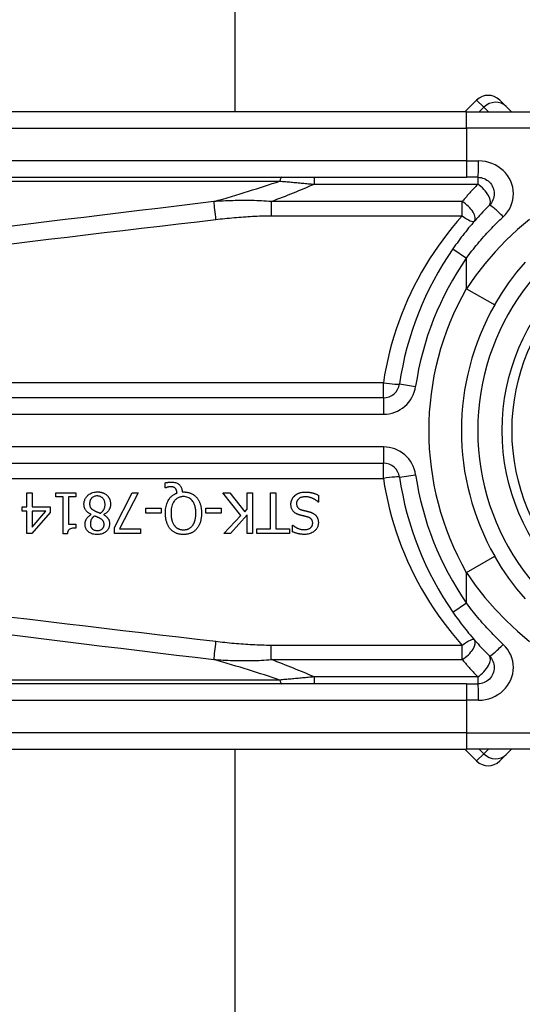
# Model space of a CAD drawing. Header units: inches. Extents: x 0 to 152, y -25 to 98.
# Tile 5 of 88: x 8.331 to 9.088, y 38.028 to 39.51. Entities that reach past the tile are written whole.
import ezdxf

# ---------------------------------------------------------------- set-up
doc = ezdxf.new("R2010")
doc.units = ezdxf.units.IN
doc.header["$LTSCALE"] = 9.095314
doc.header["$MEASUREMENT"] = 0
doc.layers.add('Visible Edges(ANSI)', color=7, linetype='Continuous', lineweight=25)
doc.layers.add('Visible Tangent Edges(ANSI)', color=7, linetype='Continuous', lineweight=25)

msp = doc.modelspace()

# ---------------------------------------------------------------- linework, layer by layer
at = {"layer": 'Visible Edges(ANSI)'}
for p, q in [((8.6547, 65.0319), (8.6547, 39.371)), ((9.019, 39.3888), (9.0012, 39.371)), ((9.0538, 39.3888), (9.0636, 39.379)), ((9.0035, 39.371), (8.1621, 39.371)), ((9.0035, 39.371), (9.3282, 39.371)), ((9.0716, 39.371), (9.0636, 39.379)), ((8.1621, 39.2726), (9.0035, 39.2726)), ((9.0208, 39.2726), (9.0035, 39.2726)), ((8.8785, 38.9405), (7.9162, 38.9405)), ((7.9162, 38.8422), (8.8785, 38.8422)), ((8.55, 38.8053), (8.55, 38.8127)), ((8.3416, 38.7977), (8.3495, 38.7977)), ((8.3416, 38.7765), (8.3416, 38.7977)), ((8.3495, 38.7977), (8.3495, 38.7765)), ((8.3852, 38.7914), (8.3852, 38.7977)), ((8.3852, 38.7977), (8.4152, 38.7977)), ((8.4152, 38.7977), (8.4152, 38.7914)), ((8.4737, 38.7454), (8.5003, 38.7977)), ((8.509, 38.7977), (8.4809, 38.7434)), ((8.5003, 38.7977), (8.509, 38.7977)), ((8.5511, 38.8053), (8.55, 38.8053)), ((8.5755, 38.799), (8.5774, 38.799)), ((8.6636, 38.7636), (8.6367, 38.7977)), ((8.6367, 38.7977), (8.6473, 38.7977)), ((8.6473, 38.7977), (8.6698, 38.7691)), ((8.6734, 38.7977), (8.6815, 38.7977)), ((8.6734, 38.7731), (8.6734, 38.7977)), ((8.6815, 38.7977), (8.6815, 38.7362)), ((8.7084, 38.7434), (8.7084, 38.7977)), ((8.7084, 38.7977), (8.7166, 38.7977)), ((8.7166, 38.7977), (8.7166, 38.7434)), ((8.781, 38.794), (8.781, 38.7837)), ((8.3961, 38.7914), (8.3852, 38.7914)), ((8.3961, 38.736), (8.3961, 38.7914)), ((8.404, 38.7914), (8.404, 38.7502)), ((8.4152, 38.7914), (8.404, 38.7914)), ((8.781, 38.7837), (8.7804, 38.7837)), ((8.3343, 38.7699), (8.3343, 38.7765)), ((8.3343, 38.7765), (8.3416, 38.7765)), ((8.3416, 38.7699), (8.3343, 38.7699)), ((8.3416, 38.7362), (8.3416, 38.7699)), ((8.3767, 38.7679), (8.3492, 38.7362)), ((8.3495, 38.7765), (8.3767, 38.7765)), ((8.3495, 38.7699), (8.3495, 38.7459)), ((8.3495, 38.7459), (8.3702, 38.7699)), ((8.3702, 38.7699), (8.3495, 38.7699)), ((8.3767, 38.7765), (8.3767, 38.7679)), ((8.4384, 38.7649), (8.4384, 38.7652)), ((8.4572, 38.7648), (8.4572, 38.7646)), ((8.5205, 38.767), (8.5205, 38.7745)), ((8.5205, 38.7745), (8.5437, 38.7745)), ((8.5437, 38.767), (8.5205, 38.767)), ((8.5437, 38.7745), (8.5437, 38.767)), ((8.611, 38.767), (8.611, 38.7745)), ((8.611, 38.7745), (8.6343, 38.7745)), ((8.6343, 38.767), (8.611, 38.767)), ((8.6343, 38.7745), (8.6343, 38.767)), ((8.6382, 38.7362), (8.6636, 38.7636)), ((8.6734, 38.7644), (8.6481, 38.7362)), ((8.6698, 38.7691), (8.6734, 38.7731)), ((8.6734, 38.7362), (8.6734, 38.7644)), ((8.404, 38.7502), (8.4152, 38.7502)), ((8.4152, 38.7502), (8.4152, 38.7445)), ((8.7416, 38.7391), (8.7416, 38.7488)), ((8.7416, 38.7488), (8.7422, 38.7488)), ((8.3492, 38.7362), (8.3416, 38.7362)), ((8.4024, 38.736), (8.3961, 38.736)), ((8.4737, 38.7362), (8.4737, 38.7454)), ((8.5127, 38.7362), (8.4737, 38.7362)), ((8.4809, 38.7434), (8.5127, 38.7434)), ((8.5127, 38.7434), (8.5127, 38.7362)), ((8.6481, 38.7362), (8.6382, 38.7362)), ((8.6815, 38.7362), (8.6734, 38.7362)), ((8.6878, 38.7362), (8.6878, 38.7434)), ((8.6878, 38.7434), (8.7084, 38.7434)), ((8.7372, 38.7362), (8.6878, 38.7362)), ((8.7166, 38.7434), (8.7372, 38.7434)), ((8.7372, 38.7434), (8.7372, 38.7362)), ((9.0035, 38.5101), (8.1621, 38.5101)), ((9.0035, 38.5101), (9.0208, 38.5101)), ((8.1621, 38.4117), (9.0035, 38.4117)), ((8.6547, 38.4117), (8.6547, 34.6032)), ((9.0012, 38.4117), (9.019, 38.3939)), ((9.3282, 38.4117), (9.0035, 38.4117)), ((9.0636, 38.4037), (9.0716, 38.4117)), ((9.0636, 38.4037), (9.0538, 38.3939))]:
    msp.add_line(p, q, dxfattribs=at)
at = {"layer": 'Visible Edges(ANSI)', "flags": 128}
for points in [[(9.0208, 39.2726), (9.0232, 39.2725), (9.0256, 39.2721), (9.028, 39.2715), (9.0302, 39.2707), (9.0324, 39.2697), (9.0345, 39.2685), (9.0364, 39.2671), (9.0382, 39.2655), (9.0398, 39.2637), (9.0413, 39.2617), (9.0425, 39.2597), (9.0435, 39.2575), (9.0443, 39.2552), (9.0449, 39.2529), (9.0453, 39.2505), (9.0454, 39.2481), (9.0453, 39.2456), (9.045, 39.2433), (9.0444, 39.2409), (9.0436, 39.2386), (9.0425, 39.2364), (9.0413, 39.2344), (9.0398, 39.2324), (9.0382, 39.2306)], [(9.0382, 39.2306), (9.0357, 39.2281), (9.0332, 39.2256), (9.0308, 39.223), (9.0283, 39.2204), (9.0259, 39.2178), (9.0235, 39.2152), (9.0211, 39.2125), (9.0187, 39.2099), (9.0163, 39.2072), (9.014, 39.2045), (9.0116, 39.2018), (9.0093, 39.199), (9.007, 39.1963), (9.0048, 39.1935), (9.0025, 39.1907), (9.0003, 39.1879), (8.9981, 39.1851), (8.9959, 39.1823), (8.9938, 39.1794), (8.9916, 39.1765), (8.9895, 39.1737), (8.9874, 39.1708), (8.9854, 39.1679), (8.9833, 39.1649)], [(9.0462, 39.0804), (9.0565, 39.0974), (9.0677, 39.1139), (9.0797, 39.1297), (9.0925, 39.1449)], [(8.55, 38.8127), (8.5504, 38.8128), (8.5508, 38.8129), (8.5512, 38.813), (8.5516, 38.8131), (8.552, 38.8131), (8.5524, 38.8132), (8.5528, 38.8133), (8.5532, 38.8133), (8.5536, 38.8134), (8.554, 38.8135), (8.5544, 38.8135), (8.5548, 38.8136), (8.5552, 38.8136), (8.5556, 38.8137), (8.556, 38.8137), (8.5564, 38.8137), (8.5568, 38.8138), (8.5572, 38.8138), (8.5576, 38.8138), (8.558, 38.8138), (8.5584, 38.8138), (8.5588, 38.8138), (8.5592, 38.8139), (8.5596, 38.8139)], [(8.5596, 38.8139), (8.561, 38.8138), (8.5625, 38.8137), (8.5639, 38.8134), (8.5653, 38.8131), (8.5667, 38.8126), (8.568, 38.812), (8.569, 38.8114), (8.57, 38.8107), (8.5707, 38.8101), (8.5714, 38.8095), (8.5719, 38.8089), (8.5725, 38.8082), (8.5729, 38.8076), (8.5734, 38.8069), (8.5738, 38.8061), (8.5741, 38.8054), (8.5744, 38.8046), (8.5747, 38.8038), (8.5749, 38.803), (8.5751, 38.8022), (8.5753, 38.8014), (8.5754, 38.8006), (8.5755, 38.7998), (8.5755, 38.799)], [(8.4275, 38.7805), (8.4275, 38.7816), (8.4276, 38.7827), (8.4278, 38.7837), (8.428, 38.7848), (8.4282, 38.7858), (8.4286, 38.7868), (8.429, 38.7878), (8.4295, 38.7888), (8.43, 38.7897), (8.4306, 38.7906), (8.4312, 38.7915), (8.4319, 38.7923), (8.4326, 38.7931), (8.4335, 38.7939), (8.4344, 38.7947), (8.4355, 38.7956), (8.4367, 38.7963), (8.4381, 38.797), (8.4396, 38.7977), (8.4411, 38.7982), (8.4427, 38.7986), (8.4443, 38.7988), (8.4459, 38.799), (8.4475, 38.7991)], [(8.4474, 38.7929), (8.4463, 38.7929), (8.4451, 38.7927), (8.4439, 38.7925), (8.4428, 38.7921), (8.4417, 38.7917), (8.4408, 38.7912), (8.4401, 38.7906), (8.4395, 38.7901), (8.439, 38.7897), (8.4386, 38.7892), (8.4382, 38.7888), (8.4379, 38.7883), (8.4375, 38.7878), (8.4373, 38.7872), (8.437, 38.7867), (8.4368, 38.7861), (8.4366, 38.7855), (8.4364, 38.7849), (8.4363, 38.7843), (8.4362, 38.7837), (8.4361, 38.7831), (8.436, 38.7825), (8.436, 38.7819), (8.436, 38.7813)], [(8.4593, 38.7801), (8.4592, 38.781), (8.4591, 38.782), (8.459, 38.783), (8.4588, 38.7839), (8.4585, 38.7849), (8.4582, 38.7858), (8.4578, 38.7867), (8.4573, 38.7875), (8.4568, 38.7882), (8.4563, 38.7888), (8.4558, 38.7894), (8.4553, 38.7899), (8.4548, 38.7904), (8.4542, 38.7908), (8.4536, 38.7912), (8.453, 38.7916), (8.4523, 38.7919), (8.4517, 38.7922), (8.451, 38.7924), (8.4503, 38.7926), (8.4496, 38.7927), (8.4489, 38.7928), (8.4482, 38.7929), (8.4474, 38.7929)], [(8.4475, 38.7991), (8.4481, 38.799), (8.4486, 38.799), (8.4492, 38.799), (8.4497, 38.799), (8.4503, 38.7989), (8.4508, 38.7989), (8.4514, 38.7988), (8.4519, 38.7987), (8.4525, 38.7986), (8.453, 38.7985), (8.4535, 38.7984), (8.4541, 38.7983), (8.4546, 38.7981), (8.4551, 38.798), (8.4556, 38.7978), (8.4562, 38.7976), (8.4568, 38.7973), (8.4575, 38.797), (8.4583, 38.7966), (8.4591, 38.7962), (8.4599, 38.7957), (8.4608, 38.7951), (8.4616, 38.7944), (8.4623, 38.7938)], [(8.4623, 38.7938), (8.4626, 38.7934), (8.463, 38.7931), (8.4633, 38.7928), (8.4636, 38.7924), (8.4638, 38.7921), (8.4641, 38.7917), (8.4644, 38.7913), (8.4646, 38.791), (8.4649, 38.7906), (8.4651, 38.7902), (8.4654, 38.7898), (8.4656, 38.7894), (8.4658, 38.789), (8.466, 38.7885), (8.4662, 38.7881), (8.4664, 38.7876), (8.4666, 38.7869), (8.4668, 38.7862), (8.467, 38.7854), (8.4672, 38.7845), (8.4674, 38.7835), (8.4675, 38.7826), (8.4676, 38.7816), (8.4676, 38.7807)], [(8.5502, 38.767), (8.5502, 38.769), (8.5503, 38.771), (8.5505, 38.773), (8.5508, 38.775), (8.5512, 38.777), (8.5516, 38.7789), (8.5522, 38.7809), (8.5529, 38.7827), (8.5537, 38.7845), (8.5545, 38.7861), (8.5553, 38.7875), (8.5562, 38.7887), (8.5571, 38.7899), (8.5579, 38.7909), (8.5588, 38.7917), (8.5596, 38.7925), (8.5605, 38.7933), (8.5614, 38.794), (8.5624, 38.7947), (8.5634, 38.7953), (8.5644, 38.7958), (8.5655, 38.7964), (8.5665, 38.7968), (8.5677, 38.7972)], [(8.5582, 38.8067), (8.558, 38.8067), (8.5578, 38.8067), (8.5576, 38.8067), (8.5574, 38.8067), (8.5572, 38.8067), (8.557, 38.8067), (8.5567, 38.8066), (8.5565, 38.8066), (8.5563, 38.8066), (8.5561, 38.8065), (8.5559, 38.8065), (8.5557, 38.8065), (8.5554, 38.8064), (8.5552, 38.8064), (8.555, 38.8064), (8.5548, 38.8063), (8.5546, 38.8063), (8.5544, 38.8062), (8.5541, 38.8061), (8.5536, 38.806), (8.553, 38.8059), (8.5524, 38.8057), (8.5517, 38.8055), (8.5511, 38.8053)], [(8.5653, 38.8042), (8.5651, 38.8044), (8.5649, 38.8046), (8.5647, 38.8048), (8.5645, 38.805), (8.5643, 38.8052), (8.564, 38.8054), (8.5638, 38.8055), (8.5636, 38.8057), (8.5633, 38.8058), (8.563, 38.8059), (8.5628, 38.8061), (8.5625, 38.8062), (8.5622, 38.8063), (8.5619, 38.8063), (8.5616, 38.8064), (8.5612, 38.8065), (8.5609, 38.8066), (8.5605, 38.8066), (8.5601, 38.8066), (8.5597, 38.8067), (8.5594, 38.8067), (8.559, 38.8067), (8.5586, 38.8067), (8.5582, 38.8067)], [(8.5677, 38.7972), (8.5676, 38.7975), (8.5676, 38.7977), (8.5676, 38.798), (8.5675, 38.7982), (8.5675, 38.7985), (8.5675, 38.7988), (8.5674, 38.799), (8.5674, 38.7993), (8.5673, 38.7995), (8.5673, 38.7998), (8.5672, 38.8), (8.5672, 38.8003), (8.5671, 38.8005), (8.567, 38.8008), (8.567, 38.801), (8.5669, 38.8013), (8.5668, 38.8015), (8.5667, 38.8019), (8.5665, 38.8022), (8.5663, 38.8026), (8.5661, 38.8031), (8.5659, 38.8035), (8.5656, 38.8039), (8.5653, 38.8042)], [(8.5774, 38.799), (8.5783, 38.7989), (8.5793, 38.7989), (8.5802, 38.7988), (8.5811, 38.7988), (8.582, 38.7986), (8.5829, 38.7985), (8.5838, 38.7983), (8.5847, 38.7981), (8.5856, 38.7979), (8.5865, 38.7976), (8.5874, 38.7973), (8.5883, 38.797), (8.5891, 38.7966), (8.59, 38.7962), (8.5908, 38.7958), (8.5916, 38.7954), (8.5924, 38.7949), (8.5931, 38.7943), (8.5939, 38.7938), (8.5946, 38.7932), (8.5953, 38.7926), (8.596, 38.7919), (8.5966, 38.7913), (8.5973, 38.7906)], [(8.7392, 38.7801), (8.7392, 38.7807), (8.7393, 38.7813), (8.7393, 38.7819), (8.7394, 38.7825), (8.7395, 38.7831), (8.7396, 38.7837), (8.7397, 38.7843), (8.7399, 38.7849), (8.7401, 38.7855), (8.7403, 38.7861), (8.7405, 38.7866), (8.7407, 38.7872), (8.7409, 38.7878), (8.7412, 38.7883), (8.7415, 38.7889), (8.7418, 38.7894), (8.7421, 38.7899), (8.7424, 38.7904), (8.7428, 38.7909), (8.7432, 38.7914), (8.7435, 38.7919), (8.744, 38.7923), (8.7444, 38.7927), (8.7448, 38.7932)], [(8.7448, 38.7932), (8.7452, 38.7935), (8.7456, 38.7938), (8.746, 38.7941), (8.7463, 38.7944), (8.7467, 38.7947), (8.7472, 38.795), (8.7476, 38.7953), (8.748, 38.7956), (8.7484, 38.7958), (8.7488, 38.7961), (8.7493, 38.7963), (8.7497, 38.7965), (8.7502, 38.7967), (8.7506, 38.7969), (8.7511, 38.7971), (8.7515, 38.7973), (8.7521, 38.7975), (8.7528, 38.7978), (8.7537, 38.798), (8.7547, 38.7982), (8.756, 38.7984), (8.7574, 38.7986), (8.759, 38.7987), (8.7609, 38.7988)], [(8.7609, 38.7988), (8.7617, 38.7987), (8.7626, 38.7987), (8.7635, 38.7987), (8.7644, 38.7986), (8.7653, 38.7986), (8.7661, 38.7985), (8.767, 38.7984), (8.7679, 38.7983), (8.7688, 38.7981), (8.7697, 38.798), (8.7705, 38.7978), (8.7714, 38.7976), (8.7722, 38.7974), (8.773, 38.7971), (8.7738, 38.7969), (8.7747, 38.7966), (8.7755, 38.7963), (8.7763, 38.796), (8.7771, 38.7957), (8.7779, 38.7954), (8.7787, 38.795), (8.7795, 38.7947), (8.7803, 38.7943), (8.781, 38.794)], [(8.4384, 38.7652), (8.4376, 38.7656), (8.4367, 38.766), (8.4359, 38.7665), (8.435, 38.767), (8.4342, 38.7676), (8.4334, 38.7681), (8.4327, 38.7687), (8.432, 38.7694), (8.4313, 38.7701), (8.4307, 38.7707), (8.4301, 38.7714), (8.4297, 38.7721), (8.4293, 38.7728), (8.4289, 38.7735), (8.4286, 38.7741), (8.4284, 38.7748), (8.4282, 38.7755), (8.428, 38.7762), (8.4278, 38.7769), (8.4277, 38.7776), (8.4276, 38.7783), (8.4276, 38.7791), (8.4275, 38.7798), (8.4275, 38.7805)], [(8.436, 38.7813), (8.436, 38.7806), (8.436, 38.78), (8.4361, 38.7793), (8.4362, 38.7787), (8.4363, 38.778), (8.4365, 38.7774), (8.4367, 38.7767), (8.437, 38.7762), (8.4373, 38.7757), (8.4375, 38.7752), (8.4378, 38.7748), (8.4382, 38.7744), (8.4385, 38.7741), (8.4388, 38.7737), (8.4392, 38.7734), (8.4396, 38.7731), (8.44, 38.7728), (8.4404, 38.7724), (8.4409, 38.7721), (8.4413, 38.7718), (8.4418, 38.7716), (8.4423, 38.7713), (8.4427, 38.771), (8.4432, 38.7707)], [(8.4522, 38.7669), (8.4527, 38.7672), (8.4531, 38.7675), (8.4535, 38.7679), (8.4539, 38.7682), (8.4543, 38.7685), (8.4547, 38.7689), (8.4551, 38.7693), (8.4555, 38.7697), (8.4558, 38.7701), (8.4561, 38.7705), (8.4565, 38.7709), (8.4568, 38.7714), (8.4571, 38.7719), (8.4574, 38.7724), (8.4577, 38.773), (8.458, 38.7736), (8.4583, 38.7743), (8.4585, 38.7751), (8.4588, 38.7759), (8.4589, 38.7767), (8.4591, 38.7775), (8.4592, 38.7784), (8.4592, 38.7792), (8.4593, 38.7801)], [(8.4676, 38.7807), (8.4676, 38.78), (8.4675, 38.7793), (8.4675, 38.7787), (8.4674, 38.778), (8.4673, 38.7774), (8.4671, 38.7767), (8.467, 38.7761), (8.4668, 38.7754), (8.4666, 38.7748), (8.4663, 38.7742), (8.466, 38.7735), (8.4657, 38.7729), (8.4653, 38.7722), (8.4649, 38.7714), (8.4644, 38.7707), (8.4638, 38.7699), (8.4632, 38.7692), (8.4624, 38.7684), (8.4616, 38.7677), (8.4608, 38.767), (8.4599, 38.7664), (8.459, 38.7658), (8.4581, 38.7653), (8.4572, 38.7648)], [(8.5774, 38.792), (8.5763, 38.792), (8.5753, 38.7919), (8.5742, 38.7917), (8.5732, 38.7915), (8.5722, 38.7913), (8.5712, 38.791), (8.5702, 38.7906), (8.5693, 38.7902), (8.5684, 38.7896), (8.5675, 38.7891), (8.5667, 38.7885), (8.5659, 38.7878), (8.5651, 38.787), (8.5643, 38.7861), (8.5633, 38.7849), (8.5624, 38.7835), (8.5615, 38.7817), (8.5606, 38.7797), (8.56, 38.7777), (8.5595, 38.7756), (8.5591, 38.7734), (8.5589, 38.7713), (8.5588, 38.7691), (8.5587, 38.767)], [(8.5961, 38.767), (8.596, 38.7682), (8.596, 38.7695), (8.5959, 38.7708), (8.5958, 38.7721), (8.5956, 38.7734), (8.5955, 38.7746), (8.5952, 38.7759), (8.5949, 38.7772), (8.5946, 38.7784), (8.5942, 38.7796), (8.5937, 38.7808), (8.5931, 38.7821), (8.5924, 38.7834), (8.5916, 38.7847), (8.5906, 38.7859), (8.5895, 38.7872), (8.5883, 38.7883), (8.5869, 38.7893), (8.5855, 38.7901), (8.584, 38.7908), (8.5824, 38.7913), (8.5807, 38.7917), (8.5791, 38.7919), (8.5774, 38.792)], [(8.5973, 38.7906), (8.5979, 38.7898), (8.5985, 38.7891), (8.599, 38.7883), (8.5995, 38.7875), (8.6, 38.7867), (8.6005, 38.7858), (8.6009, 38.785), (8.6013, 38.7841), (8.6017, 38.7832), (8.6021, 38.7823), (8.6024, 38.7814), (8.6027, 38.7804), (8.603, 38.7795), (8.6033, 38.7785), (8.6035, 38.7775), (8.6037, 38.7764), (8.6039, 38.7753), (8.6041, 38.7742), (8.6042, 38.7731), (8.6044, 38.7719), (8.6045, 38.7707), (8.6045, 38.7695), (8.6046, 38.7682), (8.6046, 38.767)], [(8.7514, 38.7646), (8.7508, 38.7648), (8.7501, 38.7651), (8.7495, 38.7653), (8.7488, 38.7656), (8.7482, 38.7658), (8.7476, 38.7661), (8.747, 38.7665), (8.7464, 38.7668), (8.7458, 38.7672), (8.7452, 38.7676), (8.7447, 38.768), (8.7441, 38.7684), (8.7435, 38.769), (8.7429, 38.7696), (8.7422, 38.7704), (8.7416, 38.7713), (8.741, 38.7723), (8.7405, 38.7733), (8.7401, 38.7744), (8.7398, 38.7755), (8.7395, 38.7766), (8.7394, 38.7778), (8.7393, 38.7789), (8.7392, 38.7801)], [(8.7615, 38.7917), (8.7603, 38.7917), (8.7592, 38.7916), (8.7581, 38.7915), (8.757, 38.7913), (8.7559, 38.7911), (8.7548, 38.7908), (8.7538, 38.7904), (8.7529, 38.79), (8.7522, 38.7895), (8.7515, 38.7891), (8.751, 38.7887), (8.7505, 38.7882), (8.7501, 38.7878), (8.7497, 38.7873), (8.7493, 38.7868), (8.749, 38.7863), (8.7487, 38.7857), (8.7484, 38.7851), (8.7482, 38.7845), (8.748, 38.7839), (8.7479, 38.7833), (8.7478, 38.7827), (8.7478, 38.782), (8.7478, 38.7814)], [(8.7478, 38.7814), (8.7478, 38.7806), (8.7478, 38.7799), (8.748, 38.7791), (8.7481, 38.7784), (8.7484, 38.7776), (8.7486, 38.7769), (8.749, 38.7763), (8.7493, 38.7758), (8.7496, 38.7753), (8.75, 38.775), (8.7503, 38.7746), (8.7506, 38.7744), (8.751, 38.7741), (8.7513, 38.7738), (8.7517, 38.7736), (8.7521, 38.7733), (8.7524, 38.7731), (8.7528, 38.7729), (8.7532, 38.7727), (8.7537, 38.7726), (8.7541, 38.7724), (8.7545, 38.7723), (8.7549, 38.7721), (8.7553, 38.772)], [(8.7804, 38.7837), (8.7799, 38.7842), (8.7793, 38.7848), (8.7786, 38.7853), (8.778, 38.7858), (8.7774, 38.7862), (8.7767, 38.7867), (8.7761, 38.7871), (8.7754, 38.7875), (8.7747, 38.7879), (8.774, 38.7883), (8.7733, 38.7887), (8.7726, 38.789), (8.7719, 38.7893), (8.7712, 38.7896), (8.7704, 38.7899), (8.7695, 38.7902), (8.7687, 38.7905), (8.7678, 38.7908), (8.7668, 38.791), (8.7658, 38.7913), (8.7648, 38.7914), (8.7637, 38.7916), (8.7626, 38.7916), (8.7615, 38.7917)], [(8.4291, 38.7504), (8.4291, 38.751), (8.4291, 38.7515), (8.4292, 38.7521), (8.4292, 38.7527), (8.4293, 38.7532), (8.4295, 38.7537), (8.4296, 38.7543), (8.4298, 38.7548), (8.4299, 38.7554), (8.4301, 38.7559), (8.4304, 38.7564), (8.4306, 38.7571), (8.431, 38.7577), (8.4314, 38.7584), (8.4318, 38.7591), (8.4323, 38.7599), (8.4329, 38.7606), (8.4336, 38.7614), (8.4343, 38.7621), (8.4351, 38.7627), (8.4359, 38.7634), (8.4367, 38.7639), (8.4375, 38.7644), (8.4384, 38.7649)], [(8.4432, 38.7707), (8.4434, 38.7706), (8.4436, 38.7705), (8.4438, 38.7704), (8.444, 38.7703), (8.4442, 38.7702), (8.4445, 38.7701), (8.4447, 38.77), (8.445, 38.7699), (8.4453, 38.7698), (8.4455, 38.7696), (8.4458, 38.7695), (8.4462, 38.7694), (8.4465, 38.7692), (8.4469, 38.7691), (8.4473, 38.7689), (8.4477, 38.7687), (8.4482, 38.7686), (8.4486, 38.7684), (8.4492, 38.7682), (8.4497, 38.7679), (8.4503, 38.7677), (8.4509, 38.7675), (8.4515, 38.7672), (8.4522, 38.7669)], [(8.4572, 38.7646), (8.4577, 38.7643), (8.4582, 38.7639), (8.4587, 38.7636), (8.4592, 38.7633), (8.4597, 38.7629), (8.4602, 38.7625), (8.4607, 38.7622), (8.4612, 38.7618), (8.4616, 38.7614), (8.462, 38.7609), (8.4625, 38.7605), (8.4629, 38.7601), (8.4633, 38.7596), (8.4636, 38.7591), (8.464, 38.7586), (8.4644, 38.758), (8.4648, 38.7573), (8.4651, 38.7566), (8.4654, 38.7557), (8.4657, 38.7548), (8.4659, 38.7538), (8.466, 38.7529), (8.4661, 38.7519), (8.4661, 38.751)], [(8.5576, 38.7432), (8.557, 38.7439), (8.5565, 38.7446), (8.5559, 38.7454), (8.5554, 38.7461), (8.555, 38.7469), (8.5545, 38.7477), (8.5541, 38.7485), (8.5537, 38.7493), (8.5534, 38.7501), (8.553, 38.7509), (8.5527, 38.7518), (8.5524, 38.7526), (8.5521, 38.7536), (8.5518, 38.7545), (8.5515, 38.7555), (8.5513, 38.7566), (8.551, 38.7577), (8.5508, 38.7588), (8.5506, 38.7601), (8.5505, 38.7613), (8.5504, 38.7626), (8.5503, 38.764), (8.5502, 38.7655), (8.5502, 38.767)], [(8.5587, 38.767), (8.5587, 38.7663), (8.5587, 38.7656), (8.5588, 38.7649), (8.5588, 38.7642), (8.5588, 38.7635), (8.5589, 38.7628), (8.559, 38.7621), (8.559, 38.7614), (8.5591, 38.7607), (8.5592, 38.76), (8.5593, 38.7594), (8.5595, 38.7587), (8.5596, 38.758), (8.5597, 38.7573), (8.5599, 38.7567), (8.5601, 38.756), (8.5603, 38.7552), (8.5606, 38.7544), (8.5609, 38.7535), (8.5613, 38.7525), (8.5618, 38.7515), (8.5624, 38.7504), (8.563, 38.7494), (8.5638, 38.7483)], [(8.591, 38.7483), (8.5914, 38.7488), (8.5918, 38.7493), (8.5921, 38.7499), (8.5924, 38.7504), (8.5927, 38.751), (8.593, 38.7515), (8.5933, 38.7521), (8.5935, 38.7527), (8.5938, 38.7532), (8.594, 38.7538), (8.5942, 38.7544), (8.5944, 38.755), (8.5946, 38.7557), (8.5948, 38.7564), (8.595, 38.7572), (8.5952, 38.758), (8.5954, 38.7589), (8.5955, 38.7598), (8.5957, 38.7609), (8.5958, 38.7619), (8.5959, 38.7631), (8.596, 38.7643), (8.596, 38.7656), (8.5961, 38.767)], [(8.6046, 38.767), (8.6046, 38.766), (8.6045, 38.765), (8.6045, 38.764), (8.6044, 38.7629), (8.6044, 38.7619), (8.6043, 38.7609), (8.6041, 38.7599), (8.604, 38.7589), (8.6038, 38.7579), (8.6036, 38.757), (8.6034, 38.756), (8.6032, 38.755), (8.6029, 38.7541), (8.6026, 38.7531), (8.6023, 38.7521), (8.6019, 38.7512), (8.6015, 38.7502), (8.601, 38.7492), (8.6005, 38.7482), (8.5999, 38.7472), (8.5993, 38.7462), (8.5987, 38.7452), (8.598, 38.7442), (8.5972, 38.7432)], [(8.764, 38.7614), (8.7635, 38.7615), (8.7629, 38.7617), (8.7623, 38.7618), (8.7618, 38.762), (8.7612, 38.7621), (8.7607, 38.7622), (8.7601, 38.7624), (8.7596, 38.7625), (8.759, 38.7626), (8.7585, 38.7628), (8.758, 38.7629), (8.7574, 38.763), (8.7569, 38.7632), (8.7564, 38.7633), (8.7559, 38.7634), (8.7554, 38.7635), (8.7549, 38.7637), (8.7544, 38.7638), (8.7539, 38.7639), (8.7534, 38.7641), (8.7529, 38.7642), (8.7524, 38.7643), (8.7519, 38.7645), (8.7514, 38.7646)], [(8.7553, 38.772), (8.7558, 38.7719), (8.7562, 38.7717), (8.7566, 38.7716), (8.757, 38.7715), (8.7574, 38.7714), (8.7578, 38.7713), (8.7581, 38.7712), (8.7585, 38.7712), (8.7588, 38.7711), (8.7592, 38.771), (8.7595, 38.7709), (8.7599, 38.7708), (8.7603, 38.7707), (8.7607, 38.7706), (8.7611, 38.7705), (8.7615, 38.7704), (8.762, 38.7703), (8.7625, 38.7702), (8.7631, 38.77), (8.7636, 38.7699), (8.7643, 38.7697), (8.7649, 38.7696), (8.7657, 38.7694), (8.7664, 38.7692)], [(8.7664, 38.7692), (8.7668, 38.7691), (8.7672, 38.769), (8.7675, 38.7689), (8.7679, 38.7688), (8.7682, 38.7687), (8.7686, 38.7686), (8.7689, 38.7684), (8.7693, 38.7683), (8.7696, 38.7682), (8.77, 38.768), (8.7703, 38.7679), (8.7707, 38.7678), (8.771, 38.7676), (8.7714, 38.7675), (8.7717, 38.7673), (8.772, 38.7671), (8.7724, 38.767), (8.7728, 38.7667), (8.7733, 38.7664), (8.7739, 38.766), (8.7745, 38.7656), (8.7752, 38.7651), (8.7759, 38.7645), (8.7766, 38.7638)], [(8.7766, 38.7638), (8.7769, 38.7635), (8.7771, 38.7632), (8.7773, 38.7629), (8.7776, 38.7626), (8.7778, 38.7623), (8.778, 38.762), (8.7782, 38.7617), (8.7784, 38.7614), (8.7786, 38.7611), (8.7787, 38.7608), (8.7789, 38.7604), (8.7791, 38.7601), (8.7792, 38.7598), (8.7794, 38.7594), (8.7795, 38.7591), (8.7797, 38.7587), (8.7798, 38.7582), (8.78, 38.7577), (8.7801, 38.7571), (8.7803, 38.7564), (8.7804, 38.7556), (8.7805, 38.7547), (8.7806, 38.7537), (8.7806, 38.7527)], [(8.4475, 38.7348), (8.4459, 38.7348), (8.4442, 38.735), (8.4426, 38.7352), (8.441, 38.7356), (8.4394, 38.7361), (8.4379, 38.7367), (8.4366, 38.7374), (8.4355, 38.7381), (8.4345, 38.7388), (8.4338, 38.7395), (8.4331, 38.7401), (8.4325, 38.7407), (8.432, 38.7414), (8.4315, 38.7421), (8.431, 38.7429), (8.4306, 38.7436), (8.4302, 38.7444), (8.4299, 38.7452), (8.4296, 38.7461), (8.4294, 38.7469), (8.4293, 38.7478), (8.4291, 38.7487), (8.4291, 38.7495), (8.4291, 38.7504)], [(8.4433, 38.7628), (8.443, 38.7626), (8.4427, 38.7624), (8.4424, 38.7621), (8.4421, 38.7619), (8.4419, 38.7617), (8.4416, 38.7614), (8.4413, 38.7612), (8.4411, 38.7609), (8.4408, 38.7607), (8.4406, 38.7604), (8.4403, 38.7601), (8.4401, 38.7598), (8.4399, 38.7596), (8.4396, 38.7593), (8.4394, 38.759), (8.4392, 38.7587), (8.439, 38.7584), (8.4388, 38.7579), (8.4384, 38.7572), (8.438, 38.7562), (8.4376, 38.7549), (8.4374, 38.7535), (8.4372, 38.752), (8.4371, 38.7505)], [(8.4371, 38.7505), (8.4371, 38.75), (8.4372, 38.7495), (8.4372, 38.749), (8.4373, 38.7486), (8.4374, 38.7481), (8.4375, 38.7476), (8.4377, 38.7471), (8.4378, 38.7467), (8.438, 38.7462), (8.4383, 38.7458), (8.4385, 38.7454), (8.4388, 38.745), (8.4391, 38.7446), (8.4394, 38.7442), (8.4397, 38.7438), (8.4401, 38.7434), (8.4406, 38.743), (8.4412, 38.7425), (8.4421, 38.742), (8.4431, 38.7416), (8.4442, 38.7412), (8.4453, 38.741), (8.4465, 38.7409), (8.4476, 38.7408)], [(8.4519, 38.759), (8.4518, 38.7591), (8.4516, 38.7592), (8.4513, 38.7593), (8.4511, 38.7594), (8.4508, 38.7596), (8.4505, 38.7597), (8.4502, 38.7599), (8.4499, 38.76), (8.4495, 38.7602), (8.4492, 38.7604), (8.4488, 38.7606), (8.4484, 38.7607), (8.448, 38.7609), (8.4476, 38.7611), (8.4472, 38.7613), (8.4468, 38.7615), (8.4463, 38.7617), (8.4459, 38.7618), (8.4455, 38.762), (8.445, 38.7622), (8.4446, 38.7624), (8.4441, 38.7625), (8.4437, 38.7627), (8.4433, 38.7628)], [(8.4661, 38.751), (8.4661, 38.75), (8.466, 38.7491), (8.4659, 38.7482), (8.4657, 38.7473), (8.4654, 38.7464), (8.4652, 38.7455), (8.4648, 38.7446), (8.4644, 38.7438), (8.4639, 38.743), (8.4634, 38.7422), (8.4629, 38.7415), (8.4623, 38.7408), (8.4616, 38.7401), (8.4609, 38.7394), (8.46, 38.7387), (8.459, 38.7379), (8.4578, 38.7372), (8.4565, 38.7366), (8.4551, 38.736), (8.4536, 38.7355), (8.4521, 38.7352), (8.4506, 38.7349), (8.4491, 38.7348), (8.4475, 38.7348)], [(8.4476, 38.7408), (8.4486, 38.7409), (8.4495, 38.741), (8.4504, 38.7411), (8.4514, 38.7414), (8.4523, 38.7417), (8.4531, 38.7421), (8.4538, 38.7425), (8.4544, 38.7429), (8.4549, 38.7433), (8.4553, 38.7437), (8.4557, 38.744), (8.456, 38.7444), (8.4563, 38.7448), (8.4566, 38.7452), (8.4568, 38.7456), (8.457, 38.7461), (8.4572, 38.7466), (8.4574, 38.747), (8.4575, 38.7475), (8.4576, 38.748), (8.4577, 38.7485), (8.4578, 38.749), (8.4578, 38.7495), (8.4578, 38.75)], [(8.4578, 38.75), (8.4578, 38.7503), (8.4578, 38.7507), (8.4578, 38.751), (8.4577, 38.7513), (8.4577, 38.7516), (8.4576, 38.752), (8.4576, 38.7523), (8.4575, 38.7526), (8.4574, 38.7529), (8.4573, 38.7532), (8.4572, 38.7535), (8.4571, 38.7538), (8.4569, 38.7542), (8.4567, 38.7546), (8.4565, 38.755), (8.4561, 38.7554), (8.4558, 38.7559), (8.4553, 38.7564), (8.4548, 38.7569), (8.4543, 38.7574), (8.4537, 38.7578), (8.4531, 38.7582), (8.4525, 38.7586), (8.4519, 38.759)], [(8.5638, 38.7483), (8.5642, 38.7478), (8.5646, 38.7473), (8.565, 38.7468), (8.5655, 38.7464), (8.566, 38.746), (8.5664, 38.7455), (8.567, 38.7451), (8.5675, 38.7448), (8.568, 38.7444), (8.5686, 38.7441), (8.5692, 38.7438), (8.5697, 38.7435), (8.5703, 38.7432), (8.571, 38.743), (8.5716, 38.7428), (8.5722, 38.7426), (8.5728, 38.7424), (8.5735, 38.7423), (8.5741, 38.7422), (8.5748, 38.7421), (8.5754, 38.742), (8.5761, 38.742), (8.5767, 38.742), (8.5774, 38.7419)], [(8.5774, 38.7419), (8.5779, 38.7419), (8.5785, 38.742), (8.579, 38.742), (8.5796, 38.742), (8.5801, 38.7421), (8.5807, 38.7422), (8.5812, 38.7423), (8.5818, 38.7424), (8.5823, 38.7425), (8.5828, 38.7426), (8.5833, 38.7428), (8.5839, 38.743), (8.5844, 38.7432), (8.5849, 38.7434), (8.5855, 38.7436), (8.5861, 38.744), (8.5867, 38.7443), (8.5873, 38.7448), (8.588, 38.7453), (8.5887, 38.7458), (8.5893, 38.7464), (8.5899, 38.747), (8.5905, 38.7477), (8.591, 38.7483)], [(8.7422, 38.7488), (8.7427, 38.7484), (8.7431, 38.748), (8.7436, 38.7477), (8.7441, 38.7473), (8.7446, 38.7469), (8.7451, 38.7466), (8.7456, 38.7463), (8.7461, 38.746), (8.7467, 38.7457), (8.7472, 38.7454), (8.7478, 38.7451), (8.7483, 38.7448), (8.7488, 38.7445), (8.7494, 38.7443), (8.75, 38.744), (8.7507, 38.7437), (8.7516, 38.7434), (8.7525, 38.7431), (8.7536, 38.7428), (8.7547, 38.7426), (8.7559, 38.7424), (8.757, 38.7423), (8.7582, 38.7422), (8.7594, 38.7421)], [(8.7594, 38.7421), (8.7604, 38.7422), (8.7615, 38.7422), (8.7626, 38.7424), (8.7636, 38.7426), (8.7646, 38.7428), (8.7656, 38.7432), (8.7666, 38.7436), (8.7674, 38.744), (8.7681, 38.7445), (8.7687, 38.7449), (8.7692, 38.7453), (8.7696, 38.7457), (8.77, 38.7462), (8.7704, 38.7466), (8.7707, 38.747), (8.771, 38.7475), (8.7712, 38.748), (8.7715, 38.7485), (8.7717, 38.749), (8.7718, 38.7496), (8.7719, 38.7501), (8.772, 38.7507), (8.7721, 38.7512), (8.7721, 38.7518)], [(8.7806, 38.7527), (8.7806, 38.7517), (8.7805, 38.7507), (8.7803, 38.7497), (8.7801, 38.7487), (8.7799, 38.7477), (8.7796, 38.7468), (8.7792, 38.7459), (8.7787, 38.745), (8.7782, 38.7441), (8.7777, 38.7433), (8.7771, 38.7425), (8.7764, 38.7417), (8.7757, 38.741), (8.7749, 38.7402), (8.7739, 38.7394), (8.7728, 38.7386), (8.7715, 38.7378), (8.77, 38.7371), (8.7684, 38.7364), (8.7668, 38.7359), (8.7651, 38.7355), (8.7634, 38.7353), (8.7616, 38.7351), (8.7599, 38.7351)], [(8.7721, 38.7518), (8.7721, 38.7526), (8.772, 38.7533), (8.7719, 38.754), (8.7717, 38.7548), (8.7715, 38.7555), (8.7712, 38.7561), (8.7709, 38.7568), (8.7706, 38.7573), (8.7702, 38.7577), (8.7699, 38.7581), (8.7695, 38.7585), (8.7692, 38.7588), (8.7688, 38.7591), (8.7684, 38.7594), (8.768, 38.7597), (8.7676, 38.7599), (8.7672, 38.7602), (8.7668, 38.7604), (8.7663, 38.7606), (8.7659, 38.7608), (8.7654, 38.7609), (8.765, 38.7611), (8.7645, 38.7612), (8.764, 38.7614)], [(8.4152, 38.7445), (8.4134, 38.7445), (8.4117, 38.7444), (8.4101, 38.7442), (8.4085, 38.7438), (8.4071, 38.7434), (8.4061, 38.7429), (8.4054, 38.7425), (8.405, 38.7422), (8.4047, 38.7419), (8.4044, 38.7416), (8.4042, 38.7412), (8.4039, 38.7409), (8.4037, 38.7405), (8.4035, 38.7401), (8.4033, 38.7397), (8.4031, 38.7393), (8.403, 38.7389), (8.4029, 38.7385), (8.4028, 38.7381), (8.4027, 38.7377), (8.4026, 38.7372), (8.4025, 38.7368), (8.4025, 38.7364), (8.4024, 38.736)], [(8.5774, 38.7349), (8.5765, 38.7349), (8.5757, 38.7349), (8.5748, 38.735), (8.5739, 38.735), (8.573, 38.7352), (8.5722, 38.7353), (8.5713, 38.7354), (8.5705, 38.7356), (8.5696, 38.7358), (8.5688, 38.7361), (8.5679, 38.7363), (8.5671, 38.7366), (8.5663, 38.737), (8.5655, 38.7373), (8.5646, 38.7378), (8.5638, 38.7382), (8.563, 38.7387), (8.5621, 38.7392), (8.5613, 38.7398), (8.5605, 38.7404), (8.5597, 38.7411), (8.559, 38.7418), (8.5583, 38.7425), (8.5576, 38.7432)], [(8.5972, 38.7432), (8.5966, 38.7426), (8.5959, 38.7419), (8.5953, 38.7413), (8.5946, 38.7407), (8.5939, 38.7401), (8.5932, 38.7395), (8.5924, 38.739), (8.5917, 38.7385), (8.5909, 38.7381), (8.59, 38.7376), (8.5892, 38.7372), (8.5884, 38.7369), (8.5875, 38.7365), (8.5866, 38.7362), (8.5857, 38.736), (8.5848, 38.7357), (8.5839, 38.7355), (8.583, 38.7353), (8.5821, 38.7352), (8.5812, 38.7351), (8.5802, 38.735), (8.5793, 38.7349), (8.5784, 38.7349), (8.5774, 38.7349)], [(8.7599, 38.7351), (8.7592, 38.7351), (8.7585, 38.7351), (8.7578, 38.7351), (8.7571, 38.7351), (8.7564, 38.7352), (8.7557, 38.7352), (8.755, 38.7353), (8.7542, 38.7354), (8.7535, 38.7355), (8.7528, 38.7356), (8.7521, 38.7357), (8.7514, 38.7358), (8.7507, 38.736), (8.7501, 38.7361), (8.7493, 38.7363), (8.7486, 38.7365), (8.7478, 38.7367), (8.747, 38.7369), (8.7461, 38.7372), (8.7453, 38.7375), (8.7444, 38.7378), (8.7435, 38.7382), (8.7426, 38.7386), (8.7416, 38.7391)], [(9.0926, 38.638), (9.0798, 38.6532), (9.0677, 38.6689), (9.0565, 38.6853), (9.0462, 38.7023)], [(8.9833, 38.6178), (8.9854, 38.6149), (8.9874, 38.6119), (8.9895, 38.609), (8.9916, 38.6062), (8.9938, 38.6033), (8.9959, 38.6004), (8.9981, 38.5976), (9.0003, 38.5948), (9.0025, 38.592), (9.0048, 38.5892), (9.007, 38.5864), (9.0093, 38.5837), (9.0116, 38.5809), (9.014, 38.5782), (9.0163, 38.5755), (9.0187, 38.5728), (9.0211, 38.5702), (9.0235, 38.5675), (9.0259, 38.5649), (9.0283, 38.5623), (9.0308, 38.5597), (9.0332, 38.5571), (9.0357, 38.5546), (9.0382, 38.5521)], [(9.0382, 38.5521), (9.0398, 38.5503), (9.0413, 38.5484), (9.0425, 38.5463), (9.0435, 38.5441), (9.0443, 38.5418), (9.0449, 38.5395), (9.0453, 38.5371), (9.0454, 38.5347), (9.0453, 38.5323), (9.045, 38.5299), (9.0444, 38.5276), (9.0435, 38.5253), (9.0425, 38.5231), (9.0413, 38.521), (9.0398, 38.5191), (9.0382, 38.5173), (9.0365, 38.5157), (9.0345, 38.5142), (9.0325, 38.513), (9.0303, 38.512), (9.028, 38.5111), (9.0257, 38.5106), (9.0233, 38.5102), (9.0208, 38.5101)]]:
    msp.add_lwpolyline(points, dxfattribs=at)
at = {"layer": 'Visible Edges(ANSI)'}
msp.add_circle((9.3773, 38.8914), 0.3198, dxfattribs=at)
for centre, radius, start, end in [((9.0364, 39.3714), 0.0246, 45, 135), ((9.3773, 38.8914), 0.4797, 145.2268, 171.5867), ((9.3773, 38.8914), 0.3813, 150.2679, 209.7321), ((8.8785, 38.9651), 0.0246, 270, 351.5867), ((8.8785, 38.8176), 0.0246, 8.4133, 90), ((9.3773, 38.8914), 0.4797, 188.4133, 214.7732), ((9.0364, 38.4113), 0.0246, 225, 315)]:
    msp.add_arc(centre, radius, start, end, dxfattribs=at)
at = {"layer": 'Visible Tangent Edges(ANSI)'}
for p, q in [((9.0299, 39.378), (9.019, 39.3888)), ((9.0035, 39.3464), (9.0035, 39.371)), ((9.0229, 39.371), (9.0299, 39.378)), ((9.0299, 39.378), (9.0368, 39.371)), ((8.1621, 39.3464), (9.0035, 39.3464)), ((9.3499, 39.3464), (9.0035, 39.3464)), ((9.0035, 39.3464), (9.0035, 39.2972)), ((9.0035, 39.2972), (8.1621, 39.2972)), ((9.0035, 39.2972), (9.0035, 39.2726)), ((9.0035, 39.2972), (9.022, 39.2972)), ((8.7741, 39.2726), (8.7741, 39.2622)), ((9.0208, 39.2726), (9.0208, 39.2622)), ((8.1592, 39.2669), (8.7225, 39.2669)), ((8.7741, 39.2622), (9.0208, 39.2622)), ((8.7096, 39.2361), (8.7096, 39.2147)), ((8.9974, 39.2361), (8.7096, 39.2361)), ((8.9974, 39.2147), (8.9974, 39.2361)), ((8.7096, 39.2147), (8.9974, 39.2147)), ((8.9833, 39.1649), (9.0035, 39.1509)), ((9.0035, 39.1048), (9.0035, 39.1509)), ((9.0035, 39.1048), (9.0462, 39.0804)), ((8.8785, 38.9634), (7.9162, 38.9634)), ((8.8785, 38.9405), (8.8785, 38.9634)), ((8.9028, 38.9615), (8.9271, 38.9579)), ((8.8785, 38.9405), (8.8785, 38.9159)), ((7.9162, 38.9159), (8.8785, 38.9159)), ((8.8785, 38.8668), (7.9162, 38.8668)), ((8.8785, 38.8668), (8.8785, 38.8422)), ((8.8785, 38.8193), (8.8785, 38.8422)), ((8.9028, 38.8212), (8.9271, 38.8248)), ((7.9162, 38.8193), (8.8785, 38.8193)), ((9.0035, 38.6779), (9.0462, 38.7023)), ((9.0035, 38.6318), (9.0035, 38.6779)), ((8.9833, 38.6178), (9.0035, 38.6318)), ((8.9974, 38.568), (8.7096, 38.568)), ((8.7096, 38.5466), (8.7096, 38.568)), ((8.9974, 38.5466), (8.9974, 38.568)), ((8.7096, 38.5466), (8.9974, 38.5466)), ((8.7225, 38.5158), (8.1592, 38.5158)), ((8.7741, 38.5205), (8.7741, 38.5101)), ((9.0208, 38.5205), (8.7741, 38.5205)), ((9.0208, 38.5205), (9.0208, 38.5101)), ((9.0035, 38.5101), (9.0035, 38.4855)), ((8.1621, 38.4855), (9.0035, 38.4855)), ((9.022, 38.4855), (9.0035, 38.4855)), ((9.0035, 38.4855), (9.0035, 38.4363)), ((9.0035, 38.4363), (8.1621, 38.4363)), ((9.0035, 38.4363), (9.3499, 38.4363)), ((9.0035, 38.4363), (9.0035, 38.4117)), ((9.0299, 38.4047), (9.0229, 38.4117)), ((9.0368, 38.4117), (9.0299, 38.4047)), ((9.019, 38.3939), (9.0299, 38.4047))]:
    msp.add_line(p, q, dxfattribs=at)
at = {"layer": 'Visible Tangent Edges(ANSI)', "flags": 128}
for points in [[(9.0591, 39.2132), (9.0625, 39.2168), (9.0656, 39.2207), (9.0683, 39.2248), (9.0705, 39.2292), (9.0722, 39.2338), (9.0735, 39.2385), (9.0742, 39.2433), (9.0745, 39.2481), (9.0742, 39.2529), (9.0734, 39.2577), (9.0721, 39.2624), (9.0704, 39.2669), (9.0682, 39.2713), (9.0655, 39.2755), (9.0625, 39.2793), (9.059, 39.2829), (9.0552, 39.2861), (9.0511, 39.2889), (9.0467, 39.2914), (9.042, 39.2934), (9.0372, 39.2951), (9.0322, 39.2963), (9.0271, 39.297), (9.022, 39.2972)], [(8.7225, 39.2669), (8.7246, 39.2667), (8.7267, 39.2665), (8.7288, 39.2663), (8.731, 39.2661), (8.7331, 39.2659), (8.7353, 39.2658), (8.7374, 39.2656), (8.7395, 39.2654), (8.7417, 39.2652), (8.7438, 39.265), (8.746, 39.2648), (8.7482, 39.2646), (8.7503, 39.2644), (8.7525, 39.2642), (8.7546, 39.264), (8.7568, 39.2638), (8.7589, 39.2636), (8.7611, 39.2634), (8.7633, 39.2632), (8.7654, 39.263), (8.7676, 39.2628), (8.7698, 39.2626), (8.7719, 39.2624), (8.7741, 39.2622)], [(9.0208, 39.2622), (9.0198, 39.2612), (9.0188, 39.2601), (9.0178, 39.259), (9.0168, 39.258), (9.0158, 39.2569), (9.0148, 39.2559), (9.0139, 39.2548), (9.0129, 39.2537), (9.0119, 39.2526), (9.0109, 39.2516), (9.0099, 39.2505), (9.0089, 39.2494), (9.008, 39.2483), (9.007, 39.2472), (9.006, 39.2461), (9.005, 39.245), (9.0041, 39.2439), (9.0031, 39.2428), (9.0022, 39.2417), (9.0012, 39.2406), (9.0002, 39.2395), (8.9993, 39.2384), (8.9983, 39.2372), (8.9974, 39.2361)], [(8.7096, 39.2361), (8.7059, 39.2364), (8.7023, 39.2367), (8.6986, 39.2369), (8.695, 39.2371), (8.6913, 39.2373), (8.6877, 39.2374), (8.6841, 39.2375), (8.6804, 39.2376), (8.6768, 39.2377), (8.6732, 39.2377), (8.6696, 39.2377), (8.666, 39.2377), (8.6624, 39.2377), (8.6588, 39.2376), (8.6552, 39.2375), (8.6516, 39.2374), (8.648, 39.2373), (8.6444, 39.2372), (8.6408, 39.237), (8.6372, 39.2369), (8.6337, 39.2367), (8.6301, 39.2365), (8.6265, 39.2362), (8.623, 39.236)], [(8.623, 39.236), (8.595, 39.2326), (8.567, 39.2293), (8.539, 39.2259), (8.5111, 39.2225), (8.4831, 39.2191), (8.4551, 39.2157), (8.4271, 39.2123), (8.3992, 39.2089), (8.3712, 39.2054), (8.3432, 39.202), (8.3152, 39.1986)], [(8.3181, 39.1727), (8.3461, 39.176), (8.3741, 39.1794), (8.4021, 39.1827), (8.43, 39.186), (8.458, 39.1894), (8.486, 39.1927), (8.514, 39.196), (8.5419, 39.1993), (8.5699, 39.2026), (8.5979, 39.2058), (8.6259, 39.2091)], [(8.6259, 39.2091), (8.6294, 39.2095), (8.6328, 39.2099), (8.6363, 39.2103), (8.6398, 39.2106), (8.6433, 39.211), (8.6467, 39.2113), (8.6502, 39.2117), (8.6537, 39.212), (8.6572, 39.2123), (8.6607, 39.2126), (8.6642, 39.2128), (8.6676, 39.2131), (8.6711, 39.2133), (8.6746, 39.2136), (8.6781, 39.2138), (8.6816, 39.214), (8.6851, 39.2141), (8.6886, 39.2143), (8.6921, 39.2144), (8.6956, 39.2145), (8.6991, 39.2146), (8.7026, 39.2147), (8.7061, 39.2147), (8.7096, 39.2147)], [(8.9974, 39.2147), (8.9897, 39.206), (8.9823, 39.1971), (8.975, 39.188), (8.968, 39.1787), (8.9612, 39.1692), (8.9546, 39.1596), (8.9482, 39.1498), (8.9421, 39.1399), (8.9362, 39.1298), (8.9305, 39.1195), (8.9251, 39.1092), (8.9199, 39.0986), (8.915, 39.088), (8.9103, 39.0771), (8.9059, 39.0662), (8.9018, 39.0552), (8.8979, 39.044), (8.8943, 39.0328), (8.891, 39.0214), (8.8879, 39.0099), (8.8851, 38.9984), (8.8826, 38.9868), (8.8804, 38.9751), (8.8785, 38.9634)], [(9.0035, 39.1509), (9.0056, 39.1537), (9.0077, 39.1564), (9.0098, 39.1592), (9.0119, 39.1619), (9.0141, 39.1646), (9.0163, 39.1674), (9.0185, 39.17), (9.0207, 39.1727), (9.023, 39.1754), (9.0252, 39.178), (9.0275, 39.1807), (9.0299, 39.1833), (9.0322, 39.1859), (9.0345, 39.1884), (9.0369, 39.191), (9.0393, 39.1935), (9.0417, 39.1961), (9.0441, 39.1986), (9.0466, 39.2011), (9.0491, 39.2035), (9.0515, 39.206), (9.054, 39.2084), (9.0566, 39.2108), (9.0591, 39.2132)], [(9.0989, 39.2092), (9.0807, 39.1938), (9.0632, 39.1776), (9.0467, 39.1605), (9.0312, 39.1426), (9.0168, 39.124), (9.0035, 39.1048)], [(8.8785, 38.8193), (8.8804, 38.8076), (8.8826, 38.7959), (8.8851, 38.7843), (8.8879, 38.7728), (8.891, 38.7613), (8.8943, 38.75), (8.8979, 38.7387), (8.9018, 38.7275), (8.9059, 38.7165), (8.9103, 38.7056), (8.915, 38.6948), (8.9199, 38.6841), (8.9251, 38.6736), (8.9305, 38.6632), (8.9362, 38.6529), (8.9421, 38.6428), (8.9482, 38.6329), (8.9546, 38.6231), (8.9612, 38.6135), (8.968, 38.604), (8.975, 38.5947), (8.9823, 38.5856), (8.9897, 38.5767), (8.9974, 38.568)], [(9.0035, 38.6779), (9.0168, 38.6587), (9.0313, 38.6402), (9.0468, 38.6224), (9.0633, 38.6053), (9.0807, 38.5891), (9.0989, 38.5737)], [(9.0591, 38.5695), (9.0566, 38.5719), (9.054, 38.5743), (9.0515, 38.5767), (9.0491, 38.5792), (9.0466, 38.5816), (9.0441, 38.5841), (9.0417, 38.5866), (9.0393, 38.5892), (9.0369, 38.5917), (9.0345, 38.5943), (9.0322, 38.5968), (9.0299, 38.5994), (9.0275, 38.6021), (9.0252, 38.6047), (9.023, 38.6073), (9.0207, 38.61), (9.0185, 38.6127), (9.0163, 38.6154), (9.0141, 38.6181), (9.0119, 38.6208), (9.0098, 38.6235), (9.0077, 38.6263), (9.0056, 38.629), (9.0035, 38.6318)], [(8.6259, 38.5736), (8.5979, 38.5769), (8.5699, 38.5801), (8.5419, 38.5834), (8.514, 38.5867), (8.486, 38.59), (8.458, 38.5933), (8.43, 38.5967), (8.4021, 38.6), (8.3741, 38.6033), (8.3461, 38.6067), (8.3181, 38.61)], [(8.3152, 38.5842), (8.3432, 38.5807), (8.3712, 38.5773), (8.3992, 38.5738), (8.4271, 38.5704), (8.4551, 38.567), (8.4831, 38.5636), (8.5111, 38.5602), (8.539, 38.5568), (8.567, 38.5534), (8.595, 38.5501), (8.623, 38.5467)], [(8.7096, 38.568), (8.7061, 38.568), (8.7026, 38.568), (8.6991, 38.5681), (8.6956, 38.5682), (8.6921, 38.5683), (8.6886, 38.5684), (8.6851, 38.5686), (8.6816, 38.5687), (8.6781, 38.5689), (8.6746, 38.5691), (8.6711, 38.5694), (8.6676, 38.5696), (8.6642, 38.5699), (8.6607, 38.5701), (8.6572, 38.5704), (8.6537, 38.5707), (8.6502, 38.571), (8.6467, 38.5714), (8.6433, 38.5717), (8.6398, 38.5721), (8.6363, 38.5724), (8.6328, 38.5728), (8.6294, 38.5732), (8.6259, 38.5736)], [(9.022, 38.4855), (9.0271, 38.4857), (9.0323, 38.4864), (9.0373, 38.4876), (9.0421, 38.4892), (9.0468, 38.4913), (9.0512, 38.4938), (9.0553, 38.4967), (9.0591, 38.4999), (9.0625, 38.5035), (9.0656, 38.5073), (9.0682, 38.5115), (9.0704, 38.5159), (9.0722, 38.5204), (9.0735, 38.5251), (9.0742, 38.5299), (9.0745, 38.5347), (9.0742, 38.5396), (9.0734, 38.5443), (9.0721, 38.549), (9.0704, 38.5535), (9.0682, 38.5579), (9.0656, 38.562), (9.0625, 38.5659), (9.0591, 38.5695)], [(8.623, 38.5467), (8.6265, 38.5465), (8.6301, 38.5463), (8.6337, 38.546), (8.6372, 38.5459), (8.6408, 38.5457), (8.6444, 38.5455), (8.648, 38.5454), (8.6516, 38.5453), (8.6552, 38.5452), (8.6588, 38.5451), (8.6624, 38.545), (8.666, 38.545), (8.6696, 38.545), (8.6732, 38.545), (8.6768, 38.545), (8.6804, 38.5451), (8.6841, 38.5452), (8.6877, 38.5453), (8.6913, 38.5454), (8.695, 38.5456), (8.6986, 38.5458), (8.7023, 38.546), (8.7059, 38.5463), (8.7096, 38.5466)], [(8.9974, 38.5466), (8.9983, 38.5455), (8.9993, 38.5444), (9.0002, 38.5432), (9.0012, 38.5421), (9.0022, 38.541), (9.0031, 38.5399), (9.0041, 38.5388), (9.005, 38.5377), (9.006, 38.5366), (9.007, 38.5355), (9.008, 38.5344), (9.0089, 38.5333), (9.0099, 38.5322), (9.0109, 38.5311), (9.0119, 38.5301), (9.0129, 38.529), (9.0139, 38.5279), (9.0148, 38.5268), (9.0158, 38.5258), (9.0168, 38.5247), (9.0178, 38.5237), (9.0188, 38.5226), (9.0198, 38.5216), (9.0208, 38.5205)], [(8.7741, 38.5205), (8.7719, 38.5203), (8.7698, 38.5201), (8.7676, 38.5199), (8.7654, 38.5197), (8.7633, 38.5195), (8.7611, 38.5193), (8.7589, 38.5191), (8.7568, 38.5189), (8.7546, 38.5187), (8.7525, 38.5185), (8.7503, 38.5183), (8.7482, 38.5181), (8.746, 38.5179), (8.7438, 38.5177), (8.7417, 38.5175), (8.7395, 38.5173), (8.7374, 38.5171), (8.7353, 38.517), (8.7331, 38.5168), (8.731, 38.5166), (8.7288, 38.5164), (8.7267, 38.5162), (8.7246, 38.516), (8.7225, 38.5158)]]:
    msp.add_lwpolyline(points, dxfattribs=at)
at = {"layer": 'Visible Tangent Edges(ANSI)'}
msp.add_circle((9.3773, 38.8914), 0.305, dxfattribs=at)
for centre, radius, start, end in [((9.3773, 38.8914), 0.3567, 35.5674, 324.4326), ((9.3773, 38.8914), 0.4551, 145.2268, 171.5867), ((9.3773, 38.8914), 0.4305, 150.2679, 209.7321), ((8.8785, 38.9651), 0.0492, 270, 351.5867), ((8.8785, 38.8176), 0.0492, 8.4133, 90), ((9.3773, 38.8914), 0.4551, 188.4133, 214.7732)]:
    msp.add_arc(centre, radius, start, end, dxfattribs=at)
for centre, major_axis, ratio, start_param, end_param in [((9.0462, 39.3617), (0.0174, 0.0174), 0.937622, 0, 1.570796), ((9.0208, 39.2972), (0, -0.0246), 0.046988, 0, 1.570796), ((8.7254, 39.248), (0, 0.0246), 0.183721, 0, 0.697296), ((4.3369, 38.9668), (4.5892, 0.4233), 0.074886, 5.910747, 5.977199), ((4.3485, 38.8914), (4.5891, 0.5008), 0.088107, 5.956893, 6.005683), ((9.0208, 39.248), (0.0174, -0.0174), 0.446023, 0, 1.990559), ((8.6259, 39.2171), (0.0029, -0.0244), 0.041071, 3.825401, 5.042638), ((8.9974, 39.2229), (0.0185, -0.0162), 0.431187, 0, 1.930721), ((9.0556, 39.2132), (-0.0174, 0.0174), 0.100403, 4.61238, 6.283185), ((8.9974, 39.2229), (0.0185, -0.0162), 0.257129, 4.93314, 6.283185), ((8.8785, 38.9651), (0.0243, -0.0036), 0.069894, 4.722726, 6.283185), ((8.8785, 38.8176), (0.0243, 0.0036), 0.069894, 0, 1.560459), ((8.6259, 38.5656), (0.0029, 0.0244), 0.041071, 1.240547, 2.457785), ((8.9974, 38.5598), (0.0185, 0.0162), 0.257129, 0, 1.350045), ((8.9974, 38.5598), (0.0185, 0.0162), 0.431187, 4.352465, 6.283185), ((9.0556, 38.5695), (-0.0174, -0.0174), 0.100403, 0, 1.670805), ((4.3369, 38.8159), (4.5892, -0.4233), 0.074886, 0.305987, 0.372439), ((4.3485, 38.8914), (4.5891, -0.5008), 0.088107, 0.277502, 0.326292), ((9.0208, 38.5347), (0.0174, 0.0174), 0.446023, 4.292626, 6.283185), ((8.7254, 38.5347), (0, -0.0246), 0.183721, 5.58589, 6.283185), ((9.0208, 38.4855), (0, 0.0246), 0.046988, 4.712389, 6.283185), ((9.0462, 38.4211), (0.0174, -0.0174), 0.937622, 4.712389, 6.283185)]:
    msp.add_ellipse(centre, major_axis=major_axis, ratio=ratio, start_param=start_param, end_param=end_param, dxfattribs=at)

doc.saveas('drawing.dxf')
